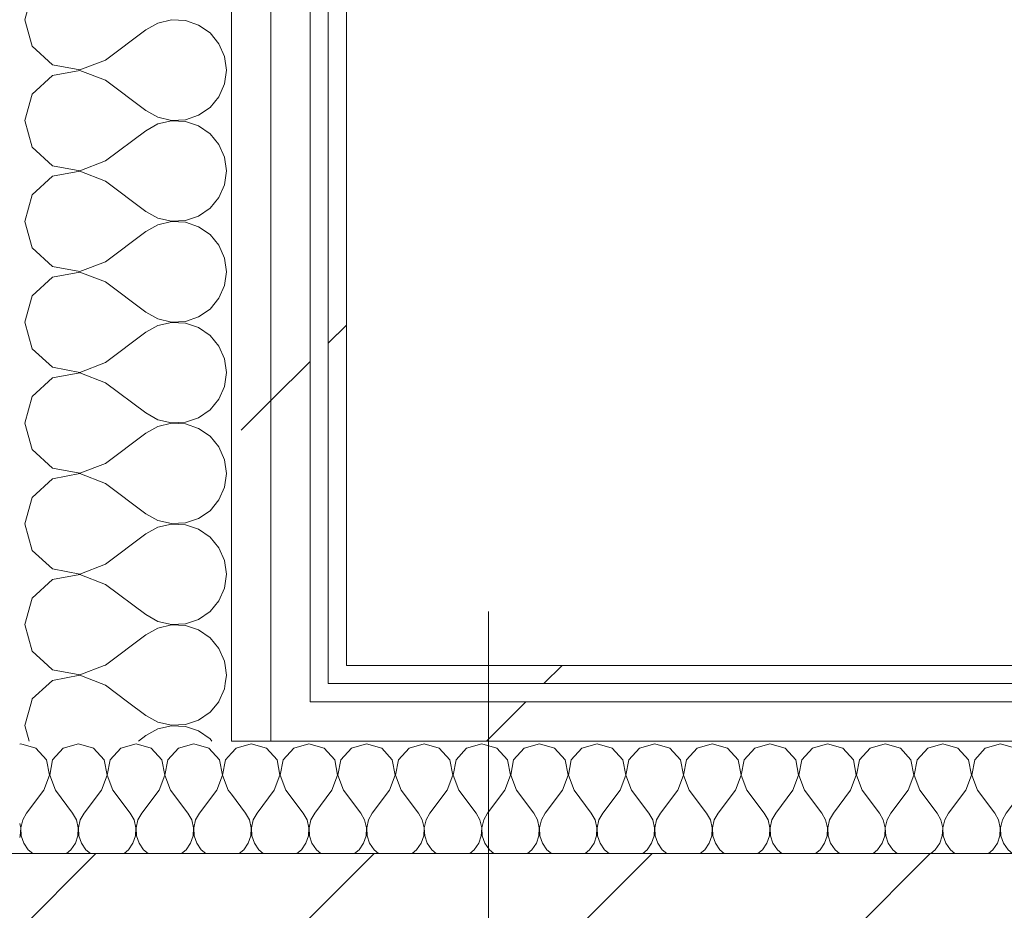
# Model space of a CAD drawing. Header units: millimetres. Extents: x -40968 to 77376, y -17881 to 4746.
# Tile 91 of 180: x -12391 to -12065, y -1078 to -783. Entities that reach past the tile are written whole.
import ezdxf

# ---------------------------------------------------------------- set-up
doc = ezdxf.new("R2010")
doc.units = ezdxf.units.MM
doc.header["$MEASUREMENT"] = 0
doc.linetypes.add('Wipeout_Contour', pattern=[1000, 0, -1000])
doc.layers.add('10_ESTR_Pilars', color=7, linetype='Continuous')
doc.layers.add('Nuevo_08_E_Envans secs', color=7, linetype='Continuous')
for name, color, linetype, lineweight in [('10_ESTR_Pilars_Pluma_Nº__20', 1, 'Continuous', 5), ('10_ESTR_Pilars_Pluma_Nº__28', 7, 'Continuous', 20), ('10_ESTR_Pilars_Pluma_Nº__42', 8, 'Continuous', 25), ('Nuevo_08_E_Envans secs_Pluma_Nº__1', 7, 'Continuous', 5)]:
    doc.layers.add(name, color=color, linetype=linetype, lineweight=lineweight)
for name, color, linetype, lineweight, true_color in [('Nuevo_08_E_Envans secs_Pluma_Nº__102', 7, 'Continuous', 5, 0xcccccc), ('Nuevo_08_E_Envans secs_Pluma_Nº__171', 171, 'Continuous', 13, 0xaaaaff), ('Nuevo_08_E_Envans secs_Pluma_Nº__177', 7, 'Continuous', 15, 0xf7e046)]:
    doc.layers.add(name, color=color, linetype=linetype, lineweight=lineweight, true_color=true_color)
pattern_1 = [(45, (0, 0), (-183.848, 183.848), [195, -65]), (45, (7e-14, 183.85), (-183.848, 183.848), [195, -65])]

# ---------------------------------------------------------------- blocks, each defined once
blk = doc.blocks.new('*X237')
at = {"layer": 'Nuevo_08_E_Envans secs_Pluma_Nº__102', "color": 254, "linetype": 'Continuous', "lineweight": 5, "true_color": 0xcccccc}
for p, q in [((-12319.29, -1024.18), (-12320.84, -1025.87)), ((-12314.29, -1022.76), (-12319.29, -1024.18)), ((-12309.28, -1024.18), (-12314.29, -1022.76)), ((-12305.77, -1028.02), (-12309.28, -1024.18)), ((-12300.25, -1024.18), (-12303.76, -1028.02)), ((-12295.24, -1022.76), (-12300.25, -1024.18)), ((-12290.23, -1024.18), (-12295.24, -1022.76)), ((-12286.72, -1028.02), (-12290.23, -1024.18)), ((-12281.2, -1024.18), (-12284.71, -1028.02)), ((-12276.19, -1022.76), (-12281.2, -1024.18)), ((-12271.18, -1024.18), (-12276.19, -1022.76)), ((-12267.67, -1028.02), (-12271.18, -1024.18)), ((-12262.15, -1024.18), (-12265.66, -1028.02)), ((-12257.14, -1022.76), (-12262.15, -1024.18)), ((-12252.14, -1024.18), (-12257.14, -1022.76)), ((-12248.62, -1028.02), (-12252.14, -1024.18)), ((-12243.1, -1024.18), (-12246.61, -1028.02)), ((-12238.1, -1022.76), (-12243.1, -1024.18)), ((-12233.09, -1024.18), (-12238.1, -1022.76)), ((-12229.58, -1028.02), (-12233.09, -1024.18)), ((-12224.05, -1024.18), (-12227.57, -1028.02)), ((-12219.05, -1022.76), (-12224.05, -1024.18)), ((-12214.04, -1024.18), (-12219.05, -1022.76)), ((-12210.53, -1028.02), (-12214.04, -1024.18)), ((-12205.01, -1024.18), (-12208.52, -1028.02)), ((-12200, -1022.76), (-12205.01, -1024.18)), ((-12194.99, -1024.18), (-12200, -1022.76)), ((-12191.48, -1028.02), (-12194.99, -1024.18)), ((-12185.96, -1024.18), (-12189.47, -1028.02)), ((-12180.95, -1022.76), (-12185.96, -1024.18)), ((-12175.95, -1024.18), (-12180.95, -1022.76)), ((-12172.43, -1028.02), (-12175.95, -1024.18)), ((-12166.91, -1024.18), (-12170.42, -1028.02)), ((-12161.9, -1022.76), (-12166.91, -1024.18)), ((-12156.9, -1024.18), (-12161.9, -1022.76)), ((-12153.39, -1028.02), (-12156.9, -1024.18)), ((-12147.86, -1024.18), (-12151.38, -1028.02)), ((-12142.86, -1022.76), (-12147.86, -1024.18)), ((-12137.85, -1024.18), (-12142.86, -1022.76)), ((-12134.34, -1028.02), (-12137.85, -1024.18)), ((-12128.82, -1024.18), (-12132.33, -1028.02)), ((-12123.81, -1022.76), (-12128.82, -1024.18)), ((-12118.8, -1024.18), (-12123.81, -1022.76)), ((-12115.29, -1028.02), (-12118.8, -1024.18)), ((-12109.77, -1024.18), (-12113.28, -1028.02)), ((-12104.76, -1022.76), (-12109.77, -1024.18)), ((-12099.75, -1024.18), (-12104.76, -1022.76)), ((-12096.24, -1028.02), (-12099.75, -1024.18)), ((-12090.72, -1024.18), (-12094.23, -1028.02)), ((-12085.71, -1022.76), (-12090.72, -1024.18)), ((-12080.71, -1024.18), (-12085.71, -1022.76)), ((-12077.2, -1028.02), (-12080.71, -1024.18)), ((-12071.67, -1024.18), (-12075.19, -1028.02)), ((-12066.67, -1022.76), (-12071.67, -1024.18)), ((-12061.66, -1024.18), (-12066.67, -1022.76)), ((-12058.15, -1028.02), (-12061.66, -1024.18)), ((-12052.63, -1024.18), (-12056.14, -1028.02)), ((-12047.62, -1022.76), (-12052.63, -1024.18)), ((-12042.61, -1024.18), (-12047.62, -1022.76)), ((-12039.1, -1028.02), (-12042.61, -1024.18)), ((-12304.8, -1033.14), (-12305.77, -1028.02)), ((-12303.76, -1028.02), (-12304.72, -1033.14)), ((-12285.75, -1033.14), (-12286.72, -1028.02)), ((-12284.71, -1028.02), (-12285.68, -1033.14)), ((-12266.71, -1033.14), (-12267.67, -1028.02)), ((-12265.66, -1028.02), (-12266.63, -1033.14)), ((-12247.66, -1033.14), (-12248.62, -1028.02)), ((-12246.61, -1028.02), (-12247.58, -1033.14)), ((-12228.61, -1033.14), (-12229.58, -1028.02)), ((-12227.57, -1028.02), (-12228.53, -1033.14)), ((-12209.56, -1033.14), (-12210.53, -1028.02)), ((-12208.52, -1028.02), (-12209.49, -1033.14)), ((-12190.51, -1033.14), (-12191.48, -1028.02)), ((-12189.47, -1028.02), (-12190.44, -1033.14)), ((-12171.47, -1033.14), (-12172.43, -1028.02)), ((-12170.42, -1028.02), (-12171.39, -1033.14)), ((-12152.42, -1033.14), (-12153.39, -1028.02)), ((-12151.38, -1028.02), (-12152.34, -1033.14)), ((-12133.37, -1033.14), (-12134.34, -1028.02)), ((-12132.33, -1028.02), (-12133.29, -1033.14)), ((-12114.32, -1033.14), (-12115.29, -1028.02)), ((-12113.28, -1028.02), (-12114.25, -1033.14)), ((-12095.28, -1033.14), (-12096.24, -1028.02)), ((-12094.23, -1028.02), (-12095.2, -1033.14)), ((-12076.23, -1033.14), (-12077.2, -1028.02)), ((-12075.19, -1028.02), (-12076.15, -1033.14)), ((-12057.18, -1033.14), (-12058.15, -1028.02)), ((-12056.14, -1028.02), (-12057.1, -1033.14)), ((-12038.13, -1033.14), (-12039.1, -1028.02)), ((-12037.09, -1028.02), (-12038.06, -1033.14)), ((-12035.86, -1026.68), (-12037.09, -1028.02)), ((-12306.67, -1038), (-12304.8, -1033.14)), ((-12304.72, -1033.14), (-12302.86, -1038)), ((-12287.62, -1038), (-12285.75, -1033.14)), ((-12285.68, -1033.14), (-12283.81, -1038)), ((-12268.57, -1038), (-12266.71, -1033.14)), ((-12266.63, -1033.14), (-12264.76, -1038)), ((-12249.52, -1038), (-12247.66, -1033.14)), ((-12247.58, -1033.14), (-12245.71, -1038)), ((-12230.48, -1038), (-12228.61, -1033.14)), ((-12228.53, -1033.14), (-12226.67, -1038)), ((-12211.43, -1038), (-12209.56, -1033.14)), ((-12209.49, -1033.14), (-12207.62, -1038)), ((-12192.38, -1038), (-12190.51, -1033.14)), ((-12190.44, -1033.14), (-12188.57, -1038)), ((-12173.33, -1038), (-12171.47, -1033.14)), ((-12171.39, -1033.14), (-12169.52, -1038)), ((-12154.29, -1038), (-12152.42, -1033.14)), ((-12152.34, -1033.14), (-12150.48, -1038)), ((-12135.24, -1038), (-12133.37, -1033.14)), ((-12133.29, -1033.14), (-12131.43, -1038)), ((-12116.19, -1038), (-12114.32, -1033.14)), ((-12114.25, -1033.14), (-12112.38, -1038)), ((-12097.14, -1038), (-12095.28, -1033.14)), ((-12095.2, -1033.14), (-12093.33, -1038)), ((-12078.1, -1038), (-12076.23, -1033.14)), ((-12076.15, -1033.14), (-12074.29, -1038)), ((-12059.05, -1038), (-12057.18, -1033.14)), ((-12057.1, -1033.14), (-12055.24, -1038)), ((-12040, -1038), (-12038.13, -1033.14)), ((-12038.06, -1033.14), (-12036.19, -1038)), ((-12306.67, -1038), (-12312.38, -1045.61)), ((-12302.86, -1038), (-12297.14, -1045.61)), ((-12287.62, -1038), (-12293.33, -1045.61)), ((-12283.81, -1038), (-12278.1, -1045.61)), ((-12268.57, -1038), (-12274.29, -1045.61)), ((-12264.76, -1038), (-12259.05, -1045.61)), ((-12249.52, -1038), (-12255.24, -1045.61)), ((-12245.71, -1038), (-12240, -1045.61)), ((-12230.48, -1038), (-12236.19, -1045.61)), ((-12226.67, -1038), (-12220.95, -1045.61)), ((-12211.43, -1038), (-12217.14, -1045.61)), ((-12207.62, -1038), (-12201.9, -1045.61)), ((-12192.38, -1038), (-12198.1, -1045.61)), ((-12188.57, -1038), (-12182.86, -1045.61)), ((-12173.33, -1038), (-12179.05, -1045.61)), ((-12169.52, -1038), (-12163.81, -1045.61)), ((-12154.29, -1038), (-12160, -1045.61)), ((-12150.48, -1038), (-12144.76, -1045.61)), ((-12135.24, -1038), (-12140.95, -1045.61)), ((-12131.43, -1038), (-12125.71, -1045.61)), ((-12116.19, -1038), (-12121.9, -1045.61)), ((-12112.38, -1038), (-12106.67, -1045.61)), ((-12097.14, -1038), (-12102.86, -1045.61)), ((-12093.33, -1038), (-12087.62, -1045.61)), ((-12078.1, -1038), (-12083.81, -1045.61)), ((-12074.29, -1038), (-12068.57, -1045.61)), ((-12059.05, -1038), (-12064.76, -1045.61)), ((-12055.24, -1038), (-12049.52, -1045.61)), ((-12040, -1038), (-12045.71, -1045.61)), ((-12036.19, -1038), (-12035.86, -1038.44)), ((-12320.84, -1039.42), (-12316.19, -1045.61)), ((-12314.92, -1047.91), (-12316.19, -1045.61)), ((-12314.32, -1050.47), (-12314.92, -1047.91)), ((-12313.65, -1047.91), (-12314.25, -1050.47)), ((-12312.38, -1045.61), (-12313.65, -1047.91)), ((-12295.87, -1047.91), (-12297.14, -1045.61)), ((-12295.28, -1050.47), (-12295.87, -1047.91)), ((-12294.6, -1047.91), (-12295.2, -1050.47)), ((-12293.33, -1045.61), (-12294.6, -1047.91)), ((-12276.82, -1047.91), (-12278.1, -1045.61)), ((-12276.23, -1050.47), (-12276.82, -1047.91)), ((-12275.56, -1047.91), (-12276.15, -1050.47)), ((-12274.29, -1045.61), (-12275.56, -1047.91)), ((-12257.78, -1047.91), (-12259.05, -1045.61)), ((-12257.18, -1050.47), (-12257.78, -1047.91)), ((-12256.51, -1047.91), (-12257.1, -1050.47)), ((-12255.24, -1045.61), (-12256.51, -1047.91)), ((-12238.73, -1047.91), (-12240, -1045.61)), ((-12238.13, -1050.47), (-12238.73, -1047.91)), ((-12237.46, -1047.91), (-12238.06, -1050.47)), ((-12236.19, -1045.61), (-12237.46, -1047.91)), ((-12219.68, -1047.91), (-12220.95, -1045.61)), ((-12219.09, -1050.47), (-12219.68, -1047.91)), ((-12218.41, -1047.91), (-12219.01, -1050.47)), ((-12217.14, -1045.61), (-12218.41, -1047.91)), ((-12200.63, -1047.91), (-12201.9, -1045.61)), ((-12200.04, -1050.47), (-12200.63, -1047.91)), ((-12199.37, -1047.91), (-12199.96, -1050.47)), ((-12198.1, -1045.61), (-12199.37, -1047.91)), ((-12181.59, -1047.91), (-12182.86, -1045.61)), ((-12180.99, -1050.47), (-12181.59, -1047.91)), ((-12180.32, -1047.91), (-12180.91, -1050.47)), ((-12179.05, -1045.61), (-12180.32, -1047.91)), ((-12162.54, -1047.91), (-12163.81, -1045.61)), ((-12161.94, -1050.47), (-12162.54, -1047.91)), ((-12161.27, -1047.91), (-12161.87, -1050.47)), ((-12160, -1045.61), (-12161.27, -1047.91)), ((-12143.49, -1047.91), (-12144.76, -1045.61)), ((-12142.9, -1050.47), (-12143.49, -1047.91)), ((-12142.22, -1047.91), (-12142.82, -1050.47)), ((-12140.95, -1045.61), (-12142.22, -1047.91)), ((-12124.44, -1047.91), (-12125.71, -1045.61)), ((-12123.85, -1050.47), (-12124.44, -1047.91)), ((-12123.18, -1047.91), (-12123.77, -1050.47)), ((-12121.9, -1045.61), (-12123.18, -1047.91)), ((-12105.4, -1047.91), (-12106.67, -1045.61)), ((-12104.8, -1050.47), (-12105.4, -1047.91)), ((-12104.13, -1047.91), (-12104.72, -1050.47)), ((-12102.86, -1045.61), (-12104.13, -1047.91)), ((-12086.35, -1047.91), (-12087.62, -1045.61)), ((-12085.75, -1050.47), (-12086.35, -1047.91)), ((-12085.08, -1047.91), (-12085.68, -1050.47)), ((-12083.81, -1045.61), (-12085.08, -1047.91)), ((-12067.3, -1047.91), (-12068.57, -1045.61)), ((-12066.71, -1050.47), (-12067.3, -1047.91)), ((-12066.03, -1047.91), (-12066.63, -1050.47)), ((-12064.76, -1045.61), (-12066.03, -1047.91)), ((-12048.25, -1047.91), (-12049.52, -1045.61)), ((-12047.66, -1050.47), (-12048.25, -1047.91)), ((-12046.99, -1047.91), (-12047.58, -1050.47)), ((-12045.71, -1045.61), (-12046.99, -1047.91)), ((-12314.45, -1053.1), (-12314.32, -1050.47)), ((-12314.25, -1050.47), (-12314.12, -1053.1)), ((-12295.4, -1053.1), (-12295.28, -1050.47)), ((-12295.2, -1050.47), (-12295.07, -1053.1)), ((-12276.36, -1053.1), (-12276.23, -1050.47)), ((-12276.15, -1050.47), (-12276.02, -1053.1)), ((-12257.31, -1053.1), (-12257.18, -1050.47)), ((-12257.1, -1050.47), (-12256.98, -1053.1)), ((-12238.26, -1053.1), (-12238.13, -1050.47)), ((-12238.06, -1050.47), (-12237.93, -1053.1)), ((-12219.21, -1053.1), (-12219.09, -1050.47)), ((-12219.01, -1050.47), (-12218.88, -1053.1)), ((-12200.17, -1053.1), (-12200.04, -1050.47)), ((-12199.96, -1050.47), (-12199.83, -1053.1)), ((-12181.12, -1053.1), (-12180.99, -1050.47)), ((-12180.91, -1050.47), (-12180.79, -1053.1)), ((-12162.07, -1053.1), (-12161.94, -1050.47)), ((-12161.87, -1050.47), (-12161.74, -1053.1)), ((-12143.02, -1053.1), (-12142.9, -1050.47)), ((-12142.82, -1050.47), (-12142.69, -1053.1)), ((-12123.98, -1053.1), (-12123.85, -1050.47)), ((-12123.77, -1050.47), (-12123.64, -1053.1)), ((-12104.93, -1053.1), (-12104.8, -1050.47)), ((-12104.72, -1050.47), (-12104.6, -1053.1)), ((-12085.88, -1053.1), (-12085.75, -1050.47)), ((-12085.68, -1050.47), (-12085.55, -1053.1)), ((-12066.83, -1053.1), (-12066.71, -1050.47)), ((-12066.63, -1050.47), (-12066.5, -1053.1)), ((-12047.78, -1053.1), (-12047.66, -1050.47)), ((-12047.58, -1050.47), (-12047.45, -1053.1)), ((-12315.29, -1055.59), (-12314.45, -1053.1)), ((-12314.12, -1053.1), (-12313.28, -1055.59)), ((-12296.24, -1055.59), (-12295.4, -1053.1)), ((-12295.07, -1053.1), (-12294.23, -1055.59)), ((-12277.2, -1055.59), (-12276.36, -1053.1)), ((-12276.02, -1053.1), (-12275.19, -1055.59)), ((-12258.15, -1055.59), (-12257.31, -1053.1)), ((-12256.98, -1053.1), (-12256.14, -1055.59)), ((-12239.1, -1055.59), (-12238.26, -1053.1)), ((-12237.93, -1053.1), (-12237.09, -1055.59)), ((-12220.05, -1055.59), (-12219.21, -1053.1)), ((-12218.88, -1053.1), (-12218.04, -1055.59)), ((-12201.01, -1055.59), (-12200.17, -1053.1)), ((-12199.83, -1053.1), (-12198.99, -1055.59)), ((-12181.96, -1055.59), (-12181.12, -1053.1)), ((-12180.79, -1053.1), (-12179.95, -1055.59)), ((-12162.91, -1055.59), (-12162.07, -1053.1)), ((-12161.74, -1053.1), (-12160.9, -1055.59)), ((-12143.86, -1055.59), (-12143.02, -1053.1)), ((-12142.69, -1053.1), (-12141.85, -1055.59)), ((-12124.81, -1055.59), (-12123.98, -1053.1)), ((-12123.64, -1053.1), (-12122.8, -1055.59)), ((-12105.77, -1055.59), (-12104.93, -1053.1)), ((-12104.6, -1053.1), (-12103.76, -1055.59)), ((-12086.72, -1055.59), (-12085.88, -1053.1)), ((-12085.55, -1053.1), (-12084.71, -1055.59)), ((-12067.67, -1055.59), (-12066.83, -1053.1)), ((-12066.5, -1053.1), (-12065.66, -1055.59)), ((-12048.62, -1055.59), (-12047.78, -1053.1)), ((-12047.45, -1053.1), (-12046.61, -1055.59)), ((-12316.78, -1057.75), (-12315.29, -1055.59)), ((-12313.28, -1055.59), (-12311.79, -1057.75)), ((-12297.73, -1057.75), (-12296.24, -1055.59)), ((-12294.23, -1055.59), (-12292.74, -1057.75)), ((-12278.68, -1057.75), (-12277.2, -1055.59)), ((-12275.19, -1055.59), (-12273.7, -1057.75)), ((-12259.64, -1057.75), (-12258.15, -1055.59)), ((-12256.14, -1055.59), (-12254.65, -1057.75)), ((-12240.59, -1057.75), (-12239.1, -1055.59)), ((-12237.09, -1055.59), (-12235.6, -1057.75)), ((-12221.54, -1057.75), (-12220.05, -1055.59)), ((-12218.04, -1055.59), (-12216.55, -1057.75)), ((-12202.49, -1057.75), (-12201.01, -1055.59)), ((-12198.99, -1055.59), (-12197.51, -1057.75)), ((-12183.45, -1057.75), (-12181.96, -1055.59)), ((-12179.95, -1055.59), (-12178.46, -1057.75)), ((-12164.4, -1057.75), (-12162.91, -1055.59)), ((-12160.9, -1055.59), (-12159.41, -1057.75)), ((-12145.35, -1057.75), (-12143.86, -1055.59)), ((-12141.85, -1055.59), (-12140.36, -1057.75)), ((-12126.3, -1057.75), (-12124.81, -1055.59)), ((-12122.8, -1055.59), (-12121.32, -1057.75)), ((-12107.26, -1057.75), (-12105.77, -1055.59)), ((-12103.76, -1055.59), (-12102.27, -1057.75)), ((-12088.21, -1057.75), (-12086.72, -1055.59)), ((-12084.71, -1055.59), (-12083.22, -1057.75)), ((-12069.16, -1057.75), (-12067.67, -1055.59)), ((-12065.66, -1055.59), (-12064.17, -1057.75)), ((-12050.11, -1057.75), (-12048.62, -1055.59)), ((-12046.61, -1055.59), (-12045.13, -1057.75)), ((-12318.25, -1058.98), (-12316.78, -1057.75)), ((-12311.79, -1057.75), (-12310.32, -1058.98)), ((-12299.21, -1058.98), (-12297.73, -1057.75)), ((-12292.74, -1057.75), (-12291.27, -1058.98)), ((-12280.16, -1058.98), (-12278.68, -1057.75)), ((-12273.7, -1057.75), (-12272.22, -1058.98)), ((-12261.11, -1058.98), (-12259.64, -1057.75)), ((-12254.65, -1057.75), (-12253.17, -1058.98)), ((-12242.06, -1058.98), (-12240.59, -1057.75)), ((-12235.6, -1057.75), (-12234.13, -1058.98)), ((-12223.02, -1058.98), (-12221.54, -1057.75)), ((-12216.55, -1057.75), (-12215.08, -1058.98)), ((-12203.97, -1058.98), (-12202.49, -1057.75)), ((-12197.51, -1057.75), (-12196.03, -1058.98)), ((-12184.92, -1058.98), (-12183.45, -1057.75)), ((-12178.46, -1057.75), (-12176.98, -1058.98)), ((-12165.87, -1058.98), (-12164.4, -1057.75)), ((-12159.41, -1057.75), (-12157.94, -1058.98)), ((-12146.83, -1058.98), (-12145.35, -1057.75)), ((-12140.36, -1057.75), (-12138.89, -1058.98)), ((-12127.78, -1058.98), (-12126.3, -1057.75)), ((-12121.32, -1057.75), (-12119.84, -1058.98)), ((-12108.73, -1058.98), (-12107.26, -1057.75)), ((-12102.27, -1057.75), (-12100.79, -1058.98)), ((-12089.68, -1058.98), (-12088.21, -1057.75)), ((-12083.22, -1057.75), (-12081.75, -1058.98)), ((-12070.64, -1058.98), (-12069.16, -1057.75)), ((-12064.17, -1057.75), (-12062.7, -1058.98)), ((-12051.59, -1058.98), (-12050.11, -1057.75)), ((-12045.13, -1057.75), (-12043.65, -1058.98))]:
    blk.add_line(p, q, dxfattribs=at)
blk = doc.blocks.new('*X238')
at = {"layer": 'Nuevo_08_E_Envans secs_Pluma_Nº__102', "color": 254, "linetype": 'Continuous', "lineweight": 5, "true_color": 0xcccccc}
for p, q in [((-12390.48, -1022.76), (-12390.84, -1022.86)), ((-12385.47, -1024.18), (-12390.48, -1022.76)), ((-12381.96, -1028.02), (-12385.47, -1024.18)), ((-12376.44, -1024.18), (-12379.95, -1028.02)), ((-12371.43, -1022.76), (-12376.44, -1024.18)), ((-12366.42, -1024.18), (-12371.43, -1022.76)), ((-12362.91, -1028.02), (-12366.42, -1024.18)), ((-12357.39, -1024.18), (-12360.9, -1028.02)), ((-12352.38, -1022.76), (-12357.39, -1024.18)), ((-12347.37, -1024.18), (-12352.38, -1022.76)), ((-12343.86, -1028.02), (-12347.37, -1024.18)), ((-12338.34, -1024.18), (-12341.85, -1028.02)), ((-12333.33, -1022.76), (-12338.34, -1024.18)), ((-12328.33, -1024.18), (-12333.33, -1022.76)), ((-12324.81, -1028.02), (-12328.33, -1024.18)), ((-12380.99, -1033.14), (-12381.96, -1028.02)), ((-12379.95, -1028.02), (-12380.91, -1033.14)), ((-12361.94, -1033.14), (-12362.91, -1028.02)), ((-12360.9, -1028.02), (-12361.87, -1033.14)), ((-12342.9, -1033.14), (-12343.86, -1028.02)), ((-12341.85, -1028.02), (-12342.82, -1033.14)), ((-12323.85, -1033.14), (-12324.81, -1028.02)), ((-12322.8, -1028.02), (-12323.77, -1033.14)), ((-12320.84, -1025.87), (-12322.8, -1028.02)), ((-12382.86, -1038), (-12380.99, -1033.14)), ((-12380.91, -1033.14), (-12379.05, -1038)), ((-12363.81, -1038), (-12361.94, -1033.14)), ((-12361.87, -1033.14), (-12360, -1038)), ((-12344.76, -1038), (-12342.9, -1033.14)), ((-12342.82, -1033.14), (-12340.95, -1038)), ((-12325.71, -1038), (-12323.85, -1033.14)), ((-12323.77, -1033.14), (-12321.9, -1038)), ((-12382.86, -1038), (-12388.57, -1045.61)), ((-12379.05, -1038), (-12373.33, -1045.61)), ((-12363.81, -1038), (-12369.52, -1045.61)), ((-12360, -1038), (-12354.29, -1045.61)), ((-12344.76, -1038), (-12350.48, -1045.61)), ((-12340.95, -1038), (-12335.24, -1045.61)), ((-12325.71, -1038), (-12331.43, -1045.61)), ((-12321.9, -1038), (-12320.84, -1039.42)), ((-12389.84, -1047.91), (-12390.44, -1050.47)), ((-12388.57, -1045.61), (-12389.84, -1047.91)), ((-12372.06, -1047.91), (-12373.33, -1045.61)), ((-12371.47, -1050.47), (-12372.06, -1047.91)), ((-12370.8, -1047.91), (-12371.39, -1050.47)), ((-12369.52, -1045.61), (-12370.8, -1047.91)), ((-12353.01, -1047.91), (-12354.29, -1045.61)), ((-12352.42, -1050.47), (-12353.01, -1047.91)), ((-12351.75, -1047.91), (-12352.34, -1050.47)), ((-12350.48, -1045.61), (-12351.75, -1047.91)), ((-12333.97, -1047.91), (-12335.24, -1045.61)), ((-12333.37, -1050.47), (-12333.97, -1047.91)), ((-12332.7, -1047.91), (-12333.29, -1050.47)), ((-12331.43, -1045.61), (-12332.7, -1047.91)), ((-12390.51, -1050.47), (-12390.84, -1049.09)), ((-12390.64, -1053.1), (-12390.51, -1050.47)), ((-12390.44, -1050.47), (-12390.31, -1053.1)), ((-12371.59, -1053.1), (-12371.47, -1050.47)), ((-12371.39, -1050.47), (-12371.26, -1053.1)), ((-12352.55, -1053.1), (-12352.42, -1050.47)), ((-12352.34, -1050.47), (-12352.22, -1053.1)), ((-12333.5, -1053.1), (-12333.37, -1050.47)), ((-12333.29, -1050.47), (-12333.17, -1053.1)), ((-12390.84, -1053.67), (-12390.64, -1053.1)), ((-12390.31, -1053.1), (-12389.47, -1055.59)), ((-12372.43, -1055.59), (-12371.59, -1053.1)), ((-12371.26, -1053.1), (-12370.42, -1055.59)), ((-12353.39, -1055.59), (-12352.55, -1053.1)), ((-12352.22, -1053.1), (-12351.38, -1055.59)), ((-12334.34, -1055.59), (-12333.5, -1053.1)), ((-12333.17, -1053.1), (-12332.33, -1055.59)), ((-12389.47, -1055.59), (-12387.98, -1057.75)), ((-12373.92, -1057.75), (-12372.43, -1055.59)), ((-12370.42, -1055.59), (-12368.94, -1057.75)), ((-12354.87, -1057.75), (-12353.39, -1055.59)), ((-12351.38, -1055.59), (-12349.89, -1057.75)), ((-12335.83, -1057.75), (-12334.34, -1055.59)), ((-12332.33, -1055.59), (-12330.84, -1057.75)), ((-12387.98, -1057.75), (-12386.51, -1058.98)), ((-12375.4, -1058.98), (-12373.92, -1057.75)), ((-12368.94, -1057.75), (-12367.46, -1058.98)), ((-12356.35, -1058.98), (-12354.87, -1057.75)), ((-12349.89, -1057.75), (-12348.41, -1058.98)), ((-12337.3, -1058.98), (-12335.83, -1057.75)), ((-12330.84, -1057.75), (-12329.36, -1058.98))]:
    blk.add_line(p, q, dxfattribs=at)
blk = doc.blocks.new('Muro_93_5', base_point=(-12035.86, -1061.81))
at = {"layer": 'Nuevo_08_E_Envans secs', "color": 7, "lineweight": 20}
blk.add_blockref('*X238', (0, 0), dxfattribs=at)
at = {"color": 254, "linetype": 'Wipeout_Contour', "lineweight": 0, "ltscale": 48683.954839}
blk.add_wipeout([(-12282.84, -1002.81), (-11976.86, -1002.81), (-11976.86, -996.81), (-12282.84, -996.81)], dxfattribs=at).dxf.layer = 'Nuevo_08_E_Envans secs'
at = {"color": 254, "linetype": 'Wipeout_Contour', "lineweight": 0, "ltscale": 48750.876241}
blk.add_wipeout([(-12294.84, -1021.81), (-11995.86, -1021.81), (-11995.86, -1008.81), (-12294.84, -1008.81)], dxfattribs=at).dxf.layer = 'Nuevo_08_E_Envans secs'
at = {"layer": 'Nuevo_08_E_Envans secs_Pluma_Nº__171', "linetype": 'Continuous', "lineweight": 13, "true_color": 0xaaaaff}
h = blk.add_hatch(dxfattribs=at)
h.set_pattern_fill('Panellat_HPL_0005', color=161, style=0, pattern_type=2)
h.set_pattern_definition(pattern_1)
h.paths.add_polyline_path([(-12282.84, -1002.81), (-11976.86, -1002.81), (-11976.86, -996.81), (-12282.84, -996.81)])
at = {"layer": 'Nuevo_08_E_Envans secs_Pluma_Nº__177', "linetype": 'Continuous', "lineweight": 15, "true_color": 0xf7e046}
h = blk.add_hatch(dxfattribs=at)
h.set_pattern_fill('Panellat_HPL_0005', color=53, style=0, pattern_type=2)
h.set_pattern_definition(pattern_1)
h.paths.add_polyline_path([(-12294.84, -1021.81), (-11995.86, -1021.81), (-11995.86, -1008.81), (-12294.84, -1008.81)])
at = {"color": 254, "linetype": 'Wipeout_Contour', "lineweight": 0, "ltscale": 49305.800538}
blk.add_wipeout([(-12288.84, -1002.81), (-12282.84, -1002.81), (-12282.84, -996.81), (-12288.84, -996.81)], dxfattribs=at).dxf.layer = 'Nuevo_08_E_Envans secs'
at = {"color": 254, "linetype": 'Wipeout_Contour', "lineweight": 0, "ltscale": 49372.663035}
blk.add_wipeout([(-12307.84, -1021.81), (-12294.84, -1021.81), (-12294.84, -1008.81), (-12307.84, -1008.81)], dxfattribs=at).dxf.layer = 'Nuevo_08_E_Envans secs'
at = {"layer": 'Nuevo_08_E_Envans secs_Pluma_Nº__171', "linetype": 'Continuous', "lineweight": 13, "true_color": 0xaaaaff}
h = blk.add_hatch(dxfattribs=at)
h.set_pattern_fill('Panellat_HPL_0005', color=161, style=0, pattern_type=2)
h.set_pattern_definition(pattern_1)
h.paths.add_polyline_path([(-12288.84, -1002.81), (-12282.84, -1002.81), (-12282.84, -996.81), (-12288.84, -996.81)])
at = {"layer": 'Nuevo_08_E_Envans secs_Pluma_Nº__177', "linetype": 'Continuous', "lineweight": 15, "true_color": 0xf7e046}
h = blk.add_hatch(dxfattribs=at)
h.set_pattern_fill('Panellat_HPL_0005', color=53, style=0, pattern_type=2)
h.set_pattern_definition(pattern_1)
h.paths.add_polyline_path([(-12307.84, -1021.81), (-12294.84, -1021.81), (-12294.84, -1008.81), (-12307.84, -1008.81)])
at = {"layer": 'Nuevo_08_E_Envans secs_Pluma_Nº__1', "color": 7, "linetype": 'Continuous', "lineweight": 5}
for p, q in [((-12288.84, -1002.81), (-12288.84, -996.81)), ((-12294.84, -1008.81), (-12294.84, -1002.81)), ((-11982.86, -1002.81), (-12288.84, -1002.81)), ((-12307.84, -1021.81), (-12307.84, -1008.81)), ((-11995.86, -1008.81), (-12294.84, -1008.81)), ((-12320.84, -1021.81), (-12307.84, -1021.81)), ((-12035.86, -1021.81), (-12307.84, -1021.81))]:
    blk.add_line(p, q, dxfattribs=at)
at = {"layer": 'Nuevo_08_E_Envans secs_Pluma_Nº__1', "color": 7, "linetype": 'Continuous', "lineweight": 5, "flags": 128}
blk.add_lwpolyline([(-11970.86, -996.81), (-12282.84, -996.81)], dxfattribs=at)
at = {"layer": 'Nuevo_08_E_Envans secs', "color": 7, "lineweight": 20}
blk.add_blockref('*X237', (0, 0), dxfattribs=at)
blk = doc.blocks.new('*X261')
at = {"layer": 'Nuevo_08_E_Envans secs_Pluma_Nº__102', "color": 254, "linetype": 'Continuous', "lineweight": 5, "true_color": 0xcccccc}
for p, q in [((-12381.53, -996.81), (-12379.96, -998.24)), ((-12379.96, -998.24), (-12371.01, -999.93)), ((-12371.01, -999.93), (-12362.86, -996.81)), ((-12322.5, -1000), (-12322.95, -996.81)), ((-12379.96, -1001.76), (-12381.1, -1002.81)), ((-12371.01, -1000.07), (-12379.96, -1001.76)), ((-12363.88, -1002.81), (-12371.01, -1000.07)), ((-12322.89, -1002.81), (-12322.5, -1000))]:
    blk.add_line(p, q, dxfattribs=at)
blk = doc.blocks.new('*X262')
at = {"layer": 'Nuevo_08_E_Envans secs_Pluma_Nº__102', "color": 254, "linetype": 'Continuous', "lineweight": 5, "true_color": 0xcccccc}
for p, q in [((-12381.1, -1002.81), (-12386.68, -1007.9)), ((-12362.5, -1003.33), (-12363.88, -1002.81)), ((-12362.5, -1003.33), (-12355.21, -1008.81)), ((-12324.99, -1008.76), (-12323.14, -1004.55)), ((-12323.14, -1004.55), (-12322.89, -1002.81)), ((-12386.68, -1007.9), (-12386.94, -1008.81)), ((-12325.03, -1008.81), (-12324.99, -1008.76))]:
    blk.add_line(p, q, dxfattribs=at)
blk = doc.blocks.new('*X263')
at = {"layer": 'Nuevo_08_E_Envans secs_Pluma_Nº__102', "color": 254, "linetype": 'Continuous', "lineweight": 5, "true_color": 0xcccccc}
for p, q in [((-12386.94, -1008.81), (-12389.17, -1016.67)), ((-12355.21, -1008.81), (-12349.17, -1013.33)), ((-12327.93, -1012.3), (-12325.03, -1008.81)), ((-12349.17, -1013.33), (-12345.14, -1015.56)), ((-12336.07, -1016.38), (-12331.72, -1014.91)), ((-12331.72, -1014.91), (-12327.93, -1012.3)), ((-12389.17, -1016.67), (-12387.71, -1021.81)), ((-12345.14, -1017.77), (-12349.17, -1020)), ((-12345.14, -1015.56), (-12340.67, -1016.6)), ((-12340.67, -1016.73), (-12345.14, -1017.77)), ((-12340.67, -1016.6), (-12336.07, -1016.38)), ((-12336.07, -1016.96), (-12340.67, -1016.73)), ((-12331.72, -1018.43), (-12336.07, -1016.96)), ((-12327.93, -1021.03), (-12331.72, -1018.43)), ((-12351.58, -1021.81), (-12349.17, -1020)), ((-12327.28, -1021.81), (-12327.93, -1021.03))]:
    blk.add_line(p, q, dxfattribs=at)
blk = doc.blocks.new('*X268')
at = {"layer": 'Nuevo_08_E_Envans secs_Pluma_Nº__102', "color": 254, "linetype": 'Continuous', "lineweight": 5, "true_color": 0xcccccc}
for p, q in [((-12386.68, -774.57), (-12389.17, -783.33)), ((-12389.17, -783.33), (-12386.68, -792.1)), ((-12340.67, -783.4), (-12345.14, -784.44)), ((-12336.07, -783.62), (-12340.67, -783.4)), ((-12331.72, -785.09), (-12336.07, -783.62)), ((-12362.5, -796.67), (-12349.17, -786.67)), ((-12345.14, -784.44), (-12349.17, -786.67)), ((-12327.93, -787.7), (-12331.72, -785.09)), ((-12324.99, -791.24), (-12327.93, -787.7)), ((-12386.68, -792.1), (-12379.96, -798.24)), ((-12323.14, -795.45), (-12324.99, -791.24)), ((-12371.01, -799.93), (-12362.5, -796.67)), ((-12322.5, -800), (-12323.14, -795.45)), ((-12379.96, -798.24), (-12371.01, -799.93)), ((-12371.01, -800.07), (-12379.96, -801.76)), ((-12362.5, -803.33), (-12371.01, -800.07)), ((-12323.14, -804.55), (-12322.5, -800)), ((-12379.96, -801.76), (-12386.68, -807.9)), ((-12362.5, -803.33), (-12349.17, -813.33)), ((-12324.99, -808.76), (-12323.14, -804.55)), ((-12386.68, -807.9), (-12389.17, -816.67)), ((-12327.93, -812.3), (-12324.99, -808.76)), ((-12349.17, -813.33), (-12345.14, -815.56)), ((-12331.72, -814.91), (-12327.93, -812.3)), ((-12389.17, -816.67), (-12386.68, -825.43)), ((-12345.14, -815.56), (-12340.67, -816.6)), ((-12340.67, -816.73), (-12345.14, -817.77)), ((-12340.67, -816.6), (-12336.07, -816.38)), ((-12336.07, -816.96), (-12340.67, -816.73)), ((-12336.07, -816.38), (-12331.72, -814.91)), ((-12362.5, -830), (-12349.17, -820)), ((-12345.14, -817.77), (-12349.17, -820)), ((-12331.72, -818.43), (-12336.07, -816.96)), ((-12327.93, -821.03), (-12331.72, -818.43)), ((-12324.99, -824.57), (-12327.93, -821.03)), ((-12386.68, -825.43), (-12379.96, -831.57)), ((-12323.14, -828.78), (-12324.99, -824.57)), ((-12322.5, -833.33), (-12323.14, -828.78)), ((-12379.96, -831.57), (-12371.01, -833.27)), ((-12371.01, -833.27), (-12362.5, -830)), ((-12379.96, -835.09), (-12386.68, -841.24)), ((-12371.01, -833.4), (-12379.96, -835.09)), ((-12362.5, -836.67), (-12371.01, -833.4)), ((-12323.14, -837.89), (-12322.5, -833.33)), ((-12362.5, -836.67), (-12349.17, -846.67)), ((-12324.99, -842.1), (-12323.14, -837.89)), ((-12386.68, -841.24), (-12389.17, -850)), ((-12327.93, -845.64), (-12324.99, -842.1)), ((-12331.72, -848.24), (-12327.93, -845.64)), ((-12349.17, -846.67), (-12345.14, -848.89)), ((-12345.14, -848.89), (-12340.67, -849.93)), ((-12336.07, -849.71), (-12331.72, -848.24)), ((-12389.17, -850), (-12386.68, -858.76)), ((-12345.14, -851.11), (-12349.17, -853.33)), ((-12340.67, -850.07), (-12345.14, -851.11)), ((-12340.67, -849.93), (-12336.07, -849.71)), ((-12336.07, -850.29), (-12340.67, -850.07)), ((-12331.72, -851.76), (-12336.07, -850.29)), ((-12327.93, -854.36), (-12331.72, -851.76)), ((-12362.5, -863.33), (-12349.17, -853.33)), ((-12324.99, -857.9), (-12327.93, -854.36)), ((-12386.68, -858.76), (-12379.96, -864.91)), ((-12323.14, -862.11), (-12324.99, -857.9)), ((-12322.5, -866.67), (-12323.14, -862.11)), ((-12379.96, -864.91), (-12371.01, -866.6)), ((-12371.01, -866.6), (-12362.5, -863.33)), ((-12379.96, -868.43), (-12386.68, -874.57)), ((-12371.01, -866.73), (-12379.96, -868.43)), ((-12362.5, -870), (-12371.01, -866.73)), ((-12323.14, -871.22), (-12322.5, -866.67)), ((-12362.5, -870), (-12349.17, -880)), ((-12324.99, -875.43), (-12323.14, -871.22)), ((-12386.68, -874.57), (-12389.17, -883.33)), ((-12327.93, -878.97), (-12324.99, -875.43)), ((-12349.17, -880), (-12345.14, -882.23)), ((-12336.07, -883.04), (-12331.72, -881.57)), ((-12331.72, -881.57), (-12327.93, -878.97)), ((-12389.17, -883.33), (-12386.68, -892.1)), ((-12345.14, -884.44), (-12349.17, -886.67)), ((-12345.14, -882.23), (-12340.67, -883.27)), ((-12340.67, -883.4), (-12345.14, -884.44)), ((-12340.67, -883.27), (-12336.07, -883.04)), ((-12336.07, -883.62), (-12340.67, -883.4)), ((-12331.72, -885.09), (-12336.07, -883.62)), ((-12327.93, -887.7), (-12331.72, -885.09)), ((-12362.5, -896.67), (-12349.17, -886.67)), ((-12324.99, -891.24), (-12327.93, -887.7)), ((-12323.14, -895.45), (-12324.99, -891.24)), ((-12386.68, -892.1), (-12379.96, -898.24)), ((-12371.01, -899.93), (-12362.5, -896.67)), ((-12322.5, -900), (-12323.14, -895.45)), ((-12379.96, -898.24), (-12371.01, -899.93)), ((-12371.01, -900.07), (-12379.96, -901.76)), ((-12362.5, -903.33), (-12371.01, -900.07)), ((-12323.14, -904.55), (-12322.5, -900)), ((-12379.96, -901.76), (-12386.68, -907.9)), ((-12362.5, -903.33), (-12349.17, -913.33)), ((-12324.99, -908.76), (-12323.14, -904.55)), ((-12386.68, -907.9), (-12389.17, -916.67)), ((-12327.93, -912.3), (-12324.99, -908.76)), ((-12349.17, -913.33), (-12345.14, -915.56)), ((-12331.72, -914.91), (-12327.93, -912.3)), ((-12389.17, -916.67), (-12386.68, -925.43)), ((-12345.14, -915.56), (-12340.67, -916.6)), ((-12340.67, -916.73), (-12345.14, -917.77)), ((-12340.67, -916.6), (-12336.07, -916.38)), ((-12336.07, -916.96), (-12340.67, -916.73)), ((-12336.07, -916.38), (-12331.72, -914.91)), ((-12331.72, -918.43), (-12336.07, -916.96)), ((-12362.5, -930), (-12349.17, -920)), ((-12345.14, -917.77), (-12349.17, -920)), ((-12327.93, -921.03), (-12331.72, -918.43)), ((-12324.99, -924.57), (-12327.93, -921.03)), ((-12386.68, -925.43), (-12379.96, -931.57)), ((-12323.14, -928.78), (-12324.99, -924.57)), ((-12371.01, -933.27), (-12362.5, -930)), ((-12322.5, -933.33), (-12323.14, -928.78)), ((-12379.96, -931.57), (-12371.01, -933.27)), ((-12371.01, -933.4), (-12379.96, -935.09)), ((-12362.5, -936.67), (-12371.01, -933.4)), ((-12323.14, -937.89), (-12322.5, -933.33)), ((-12379.96, -935.09), (-12386.68, -941.24)), ((-12362.5, -936.67), (-12349.17, -946.67)), ((-12324.99, -942.1), (-12323.14, -937.89)), ((-12386.68, -941.24), (-12389.17, -950)), ((-12327.93, -945.64), (-12324.99, -942.1)), ((-12349.17, -946.67), (-12345.14, -948.89)), ((-12331.72, -948.24), (-12327.93, -945.64)), ((-12389.17, -950), (-12386.68, -958.76)), ((-12345.14, -948.89), (-12340.67, -949.93)), ((-12340.67, -950.07), (-12345.14, -951.11)), ((-12340.67, -949.93), (-12336.07, -949.71)), ((-12336.07, -950.29), (-12340.67, -950.07)), ((-12336.07, -949.71), (-12331.72, -948.24)), ((-12362.5, -963.33), (-12349.17, -953.33)), ((-12345.14, -951.11), (-12349.17, -953.33)), ((-12331.72, -951.76), (-12336.07, -950.29)), ((-12327.93, -954.36), (-12331.72, -951.76)), ((-12324.99, -957.9), (-12327.93, -954.36)), ((-12386.68, -958.76), (-12379.96, -964.91)), ((-12323.14, -962.11), (-12324.99, -957.9)), ((-12322.5, -966.67), (-12323.14, -962.11)), ((-12379.96, -964.91), (-12371.01, -966.6)), ((-12371.01, -966.6), (-12362.5, -963.33)), ((-12379.96, -968.43), (-12386.68, -974.57)), ((-12371.01, -966.73), (-12379.96, -968.43)), ((-12362.5, -970), (-12371.01, -966.73)), ((-12323.14, -971.22), (-12322.5, -966.67)), ((-12362.5, -970), (-12349.17, -980)), ((-12324.99, -975.43), (-12323.14, -971.22)), ((-12386.68, -974.57), (-12389.17, -983.33)), ((-12327.93, -978.97), (-12324.99, -975.43)), ((-12331.72, -981.57), (-12327.93, -978.97)), ((-12349.17, -980), (-12345.14, -982.23)), ((-12345.14, -982.23), (-12340.67, -983.27)), ((-12336.07, -983.04), (-12331.72, -981.57)), ((-12389.17, -983.33), (-12386.68, -992.1)), ((-12345.14, -984.44), (-12349.17, -986.67)), ((-12340.67, -983.4), (-12345.14, -984.44)), ((-12340.67, -983.27), (-12336.07, -983.04)), ((-12336.07, -983.62), (-12340.67, -983.4)), ((-12331.72, -985.09), (-12336.07, -983.62)), ((-12327.93, -987.7), (-12331.72, -985.09)), ((-12362.5, -996.67), (-12349.17, -986.67)), ((-12324.99, -991.24), (-12327.93, -987.7)), ((-12386.68, -992.1), (-12381.53, -996.81)), ((-12323.14, -995.45), (-12324.99, -991.24)), ((-12322.95, -996.81), (-12323.14, -995.45)), ((-12362.86, -996.81), (-12362.5, -996.67))]:
    blk.add_line(p, q, dxfattribs=at)
blk = doc.blocks.new('Muro_99_5', base_point=(-12428.84, -1061.81))
at = {"layer": 'Nuevo_08_E_Envans secs', "color": 7, "lineweight": 20}
for name in ['*X268', '*X261', '*X262', '*X263']:
    blk.add_blockref(name, (0, 0), dxfattribs=at)
at = {"color": 254, "linetype": 'Wipeout_Contour', "lineweight": 0, "ltscale": 49558.741716}
blk.add_wipeout([(-12288.84, 2034.55), (-12288.84, -996.81), (-12282.84, -996.81), (-12282.84, 2034.55)], dxfattribs=at).dxf.layer = 'Nuevo_08_E_Envans secs'
at = {"color": 254, "linetype": 'Wipeout_Contour', "lineweight": 0, "ltscale": 49367.596499}
blk.add_wipeout([(-12307.84, -1002.81), (-12294.84, -1002.81), (-12294.84, -996.81), (-12307.84, -996.81)], dxfattribs=at).dxf.layer = 'Nuevo_08_E_Envans secs'
at = {"layer": 'Nuevo_08_E_Envans secs_Pluma_Nº__171', "linetype": 'Continuous', "lineweight": 13, "true_color": 0xaaaaff}
h = blk.add_hatch(dxfattribs=at)
h.set_pattern_fill('Panellat_HPL_0005', color=161, style=0, pattern_type=2)
h.set_pattern_definition(pattern_1)
h.paths.add_polyline_path([(-12288.84, 2034.55), (-12288.84, -996.81), (-12282.84, -996.81), (-12282.84, 2034.55)])
at = {"layer": 'Nuevo_08_E_Envans secs_Pluma_Nº__177', "linetype": 'Continuous', "lineweight": 15, "true_color": 0xf7e046}
h = blk.add_hatch(dxfattribs=at)
h.set_pattern_fill('Panellat_HPL_0005', color=53, style=0, pattern_type=2)
h.set_pattern_definition(pattern_1)
h.paths.add_polyline_path([(-12307.84, -1002.81), (-12294.84, -1002.81), (-12294.84, -996.81), (-12307.84, -996.81)])
at = {"layer": 'Nuevo_08_E_Envans secs_Pluma_Nº__1', "color": 7, "linetype": 'Continuous', "lineweight": 5}
for p in [(-12288.84, 2034.55), (-12288.84, -1002.81)]:
    blk.add_line(p, (-12288.84, -996.81), dxfattribs=at)
at = {"layer": 'Nuevo_08_E_Envans secs_Pluma_Nº__1', "color": 7, "linetype": 'Continuous', "lineweight": 5, "flags": 128}
blk.add_lwpolyline([(-12282.84, -996.81), (-12282.84, 2034.55)], dxfattribs=at)
at = {"color": 254, "linetype": 'Wipeout_Contour', "lineweight": 0, "ltscale": 49419.425772}
blk.add_wipeout([(-12320.84, -1002.81), (-12307.84, -1002.81), (-12307.84, -996.81), (-12320.84, -996.81)], dxfattribs=at).dxf.layer = 'Nuevo_08_E_Envans secs'
at = {"layer": 'Nuevo_08_E_Envans secs_Pluma_Nº__177', "linetype": 'Continuous', "lineweight": 15, "true_color": 0xf7e046}
h = blk.add_hatch(dxfattribs=at)
h.set_pattern_fill('Panellat_HPL_0005', color=53, style=0, pattern_type=2)
h.set_pattern_definition(pattern_1)
h.paths.add_polyline_path([(-12320.84, -1002.81), (-12307.84, -1002.81), (-12307.84, -996.81), (-12320.84, -996.81)])
at = {"color": 254, "linetype": 'Wipeout_Contour', "lineweight": 0, "ltscale": 49671.791394}
blk.add_wipeout([(-12320.84, 2034.55), (-12320.84, -996.81), (-12307.84, -996.81), (-12307.84, 2034.55)], dxfattribs=at).dxf.layer = 'Nuevo_08_E_Envans secs'
at = {"color": 254, "linetype": 'Wipeout_Contour', "lineweight": 0, "ltscale": 49369.54651}
blk.add_wipeout([(-12307.84, -1008.81), (-12294.84, -1008.81), (-12294.84, -1002.81), (-12307.84, -1002.81)], dxfattribs=at).dxf.layer = 'Nuevo_08_E_Envans secs'
at = {"layer": 'Nuevo_08_E_Envans secs_Pluma_Nº__177', "linetype": 'Continuous', "lineweight": 15, "true_color": 0xf7e046}
h = blk.add_hatch(dxfattribs=at)
h.set_pattern_fill('Panellat_HPL_0005', color=53, style=0, pattern_type=2)
h.set_pattern_definition(pattern_1)
h.paths.add_polyline_path([(-12320.84, 2034.55), (-12320.84, -996.81), (-12307.84, -996.81), (-12307.84, 2034.55)])
h = blk.add_hatch(dxfattribs=at)
h.set_pattern_fill('Panellat_HPL_0005', color=53, style=0, pattern_type=2)
h.set_pattern_definition(pattern_1)
h.paths.add_polyline_path([(-12307.84, -1008.81), (-12294.84, -1008.81), (-12294.84, -1002.81), (-12307.84, -1002.81)])
at = {"layer": 'Nuevo_08_E_Envans secs_Pluma_Nº__1', "color": 7, "linetype": 'Continuous', "lineweight": 5}
for p, q in [((-12320.84, 2034.55), (-12320.84, -996.81)), ((-12294.84, -1008.81), (-12294.84, -1002.81))]:
    blk.add_line(p, q, dxfattribs=at)
at = {"color": 254, "linetype": 'Wipeout_Contour', "lineweight": 0, "ltscale": 49620.224388}
blk.add_wipeout([(-12307.84, 2034.55), (-12307.84, -996.81), (-12294.84, -996.81), (-12294.84, 2034.55)], dxfattribs=at).dxf.layer = 'Nuevo_08_E_Envans secs'
at = {"color": 254, "linetype": 'Wipeout_Contour', "lineweight": 0, "ltscale": 49421.373739}
blk.add_wipeout([(-12320.84, -1008.81), (-12307.84, -1008.81), (-12307.84, -1002.81), (-12320.84, -1002.81)], dxfattribs=at).dxf.layer = 'Nuevo_08_E_Envans secs'
at = {"layer": 'Nuevo_08_E_Envans secs_Pluma_Nº__177', "linetype": 'Continuous', "lineweight": 15, "true_color": 0xf7e046}
h = blk.add_hatch(dxfattribs=at)
h.set_pattern_fill('Panellat_HPL_0005', color=53, style=0, pattern_type=2)
h.set_pattern_definition(pattern_1)
h.paths.add_polyline_path([(-12307.84, 2034.55), (-12307.84, -996.81), (-12294.84, -996.81), (-12294.84, 2034.55)])
h = blk.add_hatch(dxfattribs=at)
h.set_pattern_fill('Panellat_HPL_0005', color=53, style=0, pattern_type=2)
h.set_pattern_definition(pattern_1)
h.paths.add_polyline_path([(-12320.84, -1008.81), (-12307.84, -1008.81), (-12307.84, -1002.81), (-12320.84, -1002.81)])
at = {"layer": 'Nuevo_08_E_Envans secs_Pluma_Nº__1', "color": 7, "linetype": 'Continuous', "lineweight": 5}
for p, q in [((-12307.84, 2034.55), (-12307.84, -996.81)), ((-12294.84, 2034.55), (-12294.84, -996.81)), ((-12320.84, -1002.81), (-12320.84, -996.81)), ((-12307.84, -1002.81), (-12307.84, -996.81)), ((-12294.84, -1002.81), (-12294.84, -996.81))]:
    blk.add_line(p, q, dxfattribs=at)
at = {"color": 254, "linetype": 'Wipeout_Contour', "lineweight": 0, "ltscale": 49424.486996}
blk.add_wipeout([(-12320.84, -1021.81), (-12307.84, -1021.81), (-12307.84, -1008.81), (-12320.84, -1008.81)], dxfattribs=at).dxf.layer = 'Nuevo_08_E_Envans secs'
at = {"layer": 'Nuevo_08_E_Envans secs_Pluma_Nº__177', "linetype": 'Continuous', "lineweight": 15, "true_color": 0xf7e046}
h = blk.add_hatch(dxfattribs=at)
h.set_pattern_fill('Panellat_HPL_0005', color=53, style=0, pattern_type=2)
h.set_pattern_definition(pattern_1)
h.paths.add_polyline_path([(-12320.84, -1021.81), (-12307.84, -1021.81), (-12307.84, -1008.81), (-12320.84, -1008.81)])
at = {"layer": 'Nuevo_08_E_Envans secs_Pluma_Nº__1', "color": 7, "linetype": 'Continuous', "lineweight": 5}
for p, q in [((-12320.84, -1008.81), (-12320.84, -1002.81)), ((-12307.84, -1008.81), (-12307.84, -1002.81)), ((-12320.84, -1021.81), (-12320.84, -1008.81)), ((-12307.84, -1021.81), (-12307.84, -1008.81)), ((-12320.84, -1021.81), (-12307.84, -1021.81))]:
    blk.add_line(p, q, dxfattribs=at)
blk = doc.blocks.new('Pilar_4_5', base_point=(-12235.86, -1336.48))
at = {"color": 254, "linetype": 'Wipeout_Contour', "lineweight": 0, "ltscale": 49246.96781}
blk.add_wipeout([(-12435.86, -1613.98), (-12035.86, -1613.98), (-12035.86, -1058.98), (-12435.86, -1058.98)], dxfattribs=at).dxf.layer = '10_ESTR_Pilars'
at = {"layer": '10_ESTR_Pilars_Pluma_Nº__42', "linetype": 'Continuous', "lineweight": 25}
h = blk.add_hatch(dxfattribs=at)
h.set_pattern_fill('00_GCT_trama_45º_e1_400__01', color=8, style=0, pattern_type=2)
h.set_pattern_definition([(45, (0, 0), (-45.96194, 45.96194), [])])
h.paths.add_polyline_path([(-12435.86, -1613.98), (-12035.86, -1613.98), (-12035.86, -1058.98), (-12435.86, -1058.98)])
at = {"layer": '10_ESTR_Pilars_Pluma_Nº__20', "color": 1, "linetype": 'Continuous', "lineweight": 5}
blk.add_line((-12235.86, -1256.48), (-12235.86, -978.98), dxfattribs=at)
at = {"layer": '10_ESTR_Pilars_Pluma_Nº__28', "color": 7, "linetype": 'Continuous', "lineweight": 20, "flags": 128}
blk.add_lwpolyline([(-12435.86, -1613.98), (-12035.86, -1613.98), (-12035.86, -1058.98), (-12435.86, -1058.98)], close=True, dxfattribs=at)

msp = doc.modelspace()

# ---------------------------------------------------------------- block references
at = {"layer": 'Nuevo_08_E_Envans secs', "color": 7, "lineweight": 20}
msp.add_blockref('Muro_93_5', (-12035.86, -1061.81), dxfattribs=at)

# ---------------------------------------------------------------- next in the draw order: block references
msp.add_blockref('Muro_99_5', (-12428.84, -1061.81), dxfattribs=at)

# ---------------------------------------------------------------- next in the draw order: block references
at = {"layer": '10_ESTR_Pilars', "color": 7, "lineweight": 20}
msp.add_blockref('Pilar_4_5', (-12235.86, -1336.48), dxfattribs=at)

doc.saveas('drawing.dxf')
